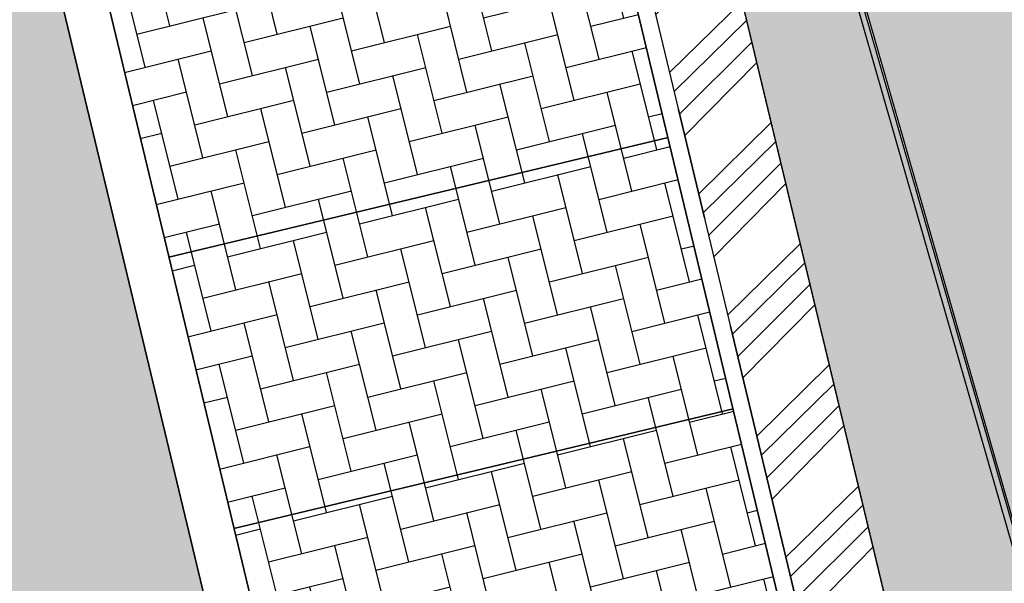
# Model space of a CAD drawing. Header units: millimetres. Extents: x 234268570 to 234468570, y 557551952 to 557751952.
# Tile 33 of 36: x 234415258 to 234424080, y 557701703 to 557706756. Entities that reach past the tile are written whole.
import ezdxf

# ---------------------------------------------------------------- set-up
doc = ezdxf.new("R2010")
doc.units = ezdxf.units.MM
doc.header["$LTSCALE"] = 500
doc.linetypes.add('VH-TROTTOIRBAND_130-150', pattern=[15, 5, -2, 2, -2, 2, -2])
doc.layers.add('BL$1----_ARCERING', color=8, linetype='CONTINUOUS')
doc.layers.add('WEGDEEL', color=8, linetype='CONTINUOUS')
for name, color, linetype, lineweight in [('N-WE-VH-GOOT-G', 170, 'CONTINUOUS', 35), ('N-WE-VH-KANTOPSLUITING_TROTTOIRBAND_130 150-G', 6, 'VH-TROTTOIRBAND_130-150', 35), ('N-WE-VH-KANTOPSLUITING_VOORKANTBAND-G', 7, 'CONTINUOUS', 35), ('N-WE-VW-MARKERING_PARKEERVAK-G', 7, 'CONTINUOUS', 35)]:
    doc.layers.add(name, color=color, linetype=linetype, lineweight=lineweight)

msp = doc.modelspace()

# ---------------------------------------------------------------- hatches: boundary and pattern name
at = {"layer": 'BL$1----_ARCERING', "linetype": 'Continuous'}
h = msp.add_hatch(dxfattribs=at)
h.set_pattern_fill('AR-B88', color=8, scale=3, angle=284)
h.set_pattern_definition([(284, (0, 0), (591.4922747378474, 147.4755875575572), []), (14.00000000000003, (0, 0), (517.7544809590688, 443.221724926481), [609.5999999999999, -609.5999999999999])])
h.paths.add_polyline_path([(234306950.1165402, 557641627), (234307246.1165402, 557640345), (234307401.1165402, 557639646), (234308820.1165402, 557639973), (234308366.1165402, 557641942), (234308361.1165402, 557641966), (234308356.1165402, 557641991), (234308351.1165402, 557642016), (234308347.1165402, 557642040), (234308344.1165402, 557642065), (234308340.1165402, 557642090), (234308337.1165402, 557642115), (234308335.1165402, 557642140), (234308333.1165402, 557642165), (234308331.1165402, 557642190), (234308329.1165402, 557642215), (234308329.1165402, 557642240), (234308328.1165402, 557642265), (234308328.1165402, 557642290), (234308328.1165402, 557642315), (234308329.1165402, 557642340), (234308330.1165402, 557642365), (234308331.1165402, 557642390), (234308333.1165402, 557642415), (234308335.1165402, 557642440), (234308338.1165402, 557642465), (234308341.1165402, 557642489), (234308344.1165402, 557642514), (234308348.1165402, 557642539), (234308352.1165402, 557642564), (234308357.1165402, 557642588), (234308362.1165402, 557642613), (234308367.1165402, 557642637), (234308373.1165402, 557642662), (234308379.1165402, 557642686), (234308385.1165402, 557642710), (234308392.1165402, 557642734), (234308399.1165402, 557642758), (234308407.1165402, 557642782), (234308415.1165402, 557642806), (234308423.1165402, 557642829), (234308432.1165402, 557642853), (234308441.1165402, 557642876), (234308451.1165402, 557642899), (234308461.1165402, 557642922), (234308471.1165402, 557642945), (234308482.1165402, 557642968), (234308492.1165402, 557642990), (234308504.1165402, 557643013), (234308515.1165402, 557643035), (234308527.1165402, 557643057), (234308540.1165402, 557643079), (234308552.1165402, 557643100), (234308565.1165402, 557643122), (234308579.1165402, 557643143), (234308593.1165402, 557643164), (234308607.1165402, 557643184), (234308621.1165402, 557643205), (234308636.1165402, 557643225), (234308651.1165402, 557643245), (234308666.1165402, 557643265), (234308682.1165402, 557643285), (234308697.1165402, 557643304), (234308714.1165402, 557643323), (234308730.1165402, 557643342), (234308747.1165402, 557643360), (234308764.1165402, 557643379), (234308782.1165402, 557643397), (234308799.1165402, 557643414), (234308817.1165402, 557643432), (234308835.1165402, 557643449), (234308854.1165402, 557643466), (234308873.1165402, 557643482), (234308892.1165402, 557643499), (234308911.1165402, 557643515), (234308931.1165402, 557643530), (234308950.1165402, 557643546), (234308970.1165402, 557643561), (234308991.1165402, 557643575), (234309011.1165402, 557643590), (234309032.1165402, 557643604), (234309053.1165402, 557643617), (234309074.1165402, 557643631), (234309095.1165402, 557643644), (234309117.1165402, 557643657), (234309139.1165402, 557643669), (234309161.1165402, 557643681), (234309183.1165402, 557643693), (234309205.1165402, 557643704), (234309228.1165402, 557643715), (234309250.1165402, 557643726), (234309273.1165402, 557643736), (234309296.1165402, 557643746), (234309319.1165402, 557643755), (234309343.1165402, 557643764), (234309366.1165402, 557643773), (234309390.1165402, 557643782), (234309413.1165402, 557643790), (234309437.1165402, 557643797), (234309461.1165402, 557643805), (234309485.1165402, 557643812), (234309509.1165402, 557643818), (234309534.1165402, 557643824), (234309558.1165402, 557643830), (234370932.1165402, 557658606), (234428477.1165402, 557672357), (234428132.1165402, 557673747), (234367008.1165402, 557659153), (234337363.1165402, 557652016), (234334570.1165402, 557651343), (234310076.1165402, 557645446), (234309224.1165402, 557645241), (234309221.1165402, 557645240), (234309218.1165402, 557645240), (234309216.1165402, 557645239), (234309213.1165402, 557645238), (234309210.1165402, 557645238), (234309207.1165402, 557645237), (234309204.1165402, 557645237), (234309201.1165402, 557645236), (234309199.1165402, 557645235), (234309196.1165402, 557645235), (234309193.1165402, 557645234), (234309190.1165402, 557645233), (234309187.1165402, 557645233), (234309184.1165402, 557645232), (234309182.1165402, 557645231), (234309179.1165402, 557645231), (234309176.1165402, 557645230), (234309173.1165402, 557645229), (234309170.1165402, 557645228), (234309168.1165402, 557645228), (234309165.1165402, 557645227), (234309162.1165402, 557645226), (234309159.1165402, 557645226), (234309156.1165402, 557645225), (234309153.1165402, 557645224), (234309151.1165402, 557645224), (234309148.1165402, 557645223), (234309145.1165402, 557645222), (234309142.1165402, 557645221), (234309139.1165402, 557645221), (234309137.1165402, 557645220), (234309134.1165402, 557645219), (234309131.1165402, 557645219), (234309128.1165402, 557645218), (234309125.1165402, 557645217), (234309123.1165402, 557645216), (234309120.1165402, 557645216), (234309117.1165402, 557645215), (234309114.1165402, 557645214), (234309111.1165402, 557645213), (234309109.1165402, 557645213), (234309106.1165402, 557645212), (234309103.1165402, 557645211), (234309100.1165402, 557645210), (234309097.1165402, 557645209), (234309095.1165402, 557645209), (234309092.1165402, 557645208), (234309089.1165402, 557645207), (234309086.1165402, 557645206), (234309083.1165402, 557645206), (234309081.1165402, 557645205), (234309078.1165402, 557645204), (234309075.1165402, 557645203), (234309072.1165402, 557645202), (234309070.1165402, 557645202), (234309067.1165402, 557645201), (234309064.1165402, 557645200), (234309061.1165402, 557645199), (234309058.1165402, 557645198), (234309056.1165402, 557645198), (234309053.1165402, 557645197), (234309050.1165402, 557645196), (234309047.1165402, 557645195), (234309045.1165402, 557645194), (234309042.1165402, 557645193), (234309039.1165402, 557645193), (234309036.1165402, 557645192), (234309033.1165402, 557645191), (234309031.1165402, 557645190), (234309028.1165402, 557645189), (234309025.1165402, 557645188), (234309022.1165402, 557645187), (234309020.1165402, 557645187), (234309017.1165402, 557645186), (234309014.1165402, 557645185), (234309011.1165402, 557645184), (234309009.1165402, 557645183), (234309006.1165402, 557645182), (234309003.1165402, 557645181), (234309000.1165402, 557645180), (234308997.1165402, 557645180), (234308995.1165402, 557645179), (234308992.1165402, 557645178), (234308989.1165402, 557645177), (234308986.1165402, 557645176), (234308984.1165402, 557645175), (234308981.1165402, 557645174), (234308978.1165402, 557645173), (234308975.1165402, 557645172), (234308973.1165402, 557645171), (234308970.1165402, 557645170), (234308967.1165402, 557645170), (234308964.1165402, 557645169), (234308962.1165402, 557645168), (234308959.1165402, 557645167), (234308956.1165402, 557645166), (234308953.1165402, 557645165), (234308951.1165402, 557645164), (234308948.1165402, 557645163), (234308905.1165402, 557645148), (234308863.1165402, 557645133), (234308821.1165402, 557645117), (234308779.1165402, 557645101), (234308738.1165402, 557645084), (234308696.1165402, 557645066), (234308655.1165402, 557645048), (234308615.1165402, 557645029), (234308574.1165402, 557645009), (234308534.1165402, 557644989), (234308494.1165402, 557644969), (234308454.1165402, 557644947), (234308415.1165402, 557644925), (234308376.1165402, 557644903), (234308338.1165402, 557644880), (234308299.1165402, 557644856), (234308261.1165402, 557644832), (234308224.1165402, 557644808), (234308187.1165402, 557644782), (234308150.1165402, 557644756), (234308114.1165402, 557644730), (234308077.1165402, 557644703), (234308042.1165402, 557644676), (234308007.1165402, 557644648), (234307972.1165402, 557644619), (234307938.1165402, 557644590), (234307904.1165402, 557644561), (234307870.1165402, 557644531), (234307837.1165402, 557644500), (234307805.1165402, 557644469), (234307772.1165402, 557644438), (234307741.1165402, 557644406), (234307710.1165402, 557644374), (234307679.1165402, 557644341), (234307649.1165402, 557644308), (234307619.1165402, 557644274), (234307590.1165402, 557644240), (234307561.1165402, 557644205), (234307533.1165402, 557644170), (234307505.1165402, 557644135), (234307478.1165402, 557644099), (234307452.1165402, 557644062), (234307426.1165402, 557644026), (234307400.1165402, 557643989), (234307375.1165402, 557643951), (234307351.1165402, 557643914), (234307327.1165402, 557643876), (234307304.1165402, 557643837), (234307281.1165402, 557643798), (234307259.1165402, 557643759), (234307237.1165402, 557643720), (234307216.1165402, 557643680), (234307196.1165402, 557643640), (234307176.1165402, 557643599), (234307157.1165402, 557643559), (234307139.1165402, 557643518), (234307121.1165402, 557643477), (234307103.1165402, 557643435), (234307087.1165402, 557643393), (234307071.1165402, 557643351), (234307055.1165402, 557643309), (234307040.1165402, 557643267), (234307026.1165402, 557643224), (234307012.1165402, 557643181), (234306999.1165402, 557643138), (234306987.1165402, 557643095), (234306976.1165402, 557643052), (234306965.1165402, 557643008), (234306954.1165402, 557642964), (234306944.1165402, 557642920), (234306935.1165402, 557642876), (234306927.1165402, 557642832), (234306919.1165402, 557642788), (234306912.1165402, 557642744), (234306906.1165402, 557642699), (234306900.1165402, 557642655), (234306895.1165402, 557642610), (234306890.1165402, 557642565), (234306886.1165402, 557642520), (234306883.1165402, 557642476), (234306881.1165402, 557642431), (234306879.1165402, 557642386), (234306878.1165402, 557642341), (234306877.1165402, 557642296), (234306878.1165402, 557642251), (234306878.1165402, 557642206), (234306880.1165402, 557642161), (234306882.1165402, 557642116), (234306885.1165402, 557642071), (234306889.1165402, 557642027), (234306893.1165402, 557641982), (234306898.1165402, 557641937), (234306903.1165402, 557641892), (234306909.1165402, 557641848), (234306916.1165402, 557641804), (234306924.1165402, 557641759), (234306932.1165402, 557641715), (234306941.1165402, 557641671)])
h.paths.add_polyline_path([(234428132.1165402, 557673747), (234428477.1165402, 557672357), (234431180.1165402, 557672958), (234431686.1165402, 557672854), (234432157.1165402, 557672642), (234432571.1165402, 557672333), (234432908.1165402, 557671942), (234437108.1165402, 557657075), (234439318.1165402, 557649251), (234441505.1165402, 557641510), (234444900.1165402, 557629226), (234445176.1165402, 557629405), (234445606.1165402, 557629819), (234445950.1165402, 557630307), (234446195.1165402, 557630852), (234446332.1165402, 557631433), (234446357.1165402, 557632029), (234446268.1165402, 557632620), (234443163.1165402, 557643672), (234440883.1165402, 557651814), (234437360.1165402, 557664338), (234435079.1165402, 557672482), (234434861.1165402, 557673026), (234434541.1165402, 557673517), (234434131.1165402, 557673937), (234433647.1165402, 557674268), (234433108.1165402, 557674498), (234432534.1165402, 557674619), (234431948.1165402, 557674626), (234431372.1165402, 557674518)])
h.paths.add_polyline_path([(234395868.6727446, 557670627.3045737), (234397813.5330208, 557671093.6933666), (234396769.2826927, 557675448.2597986), (234394678.5578955, 557674946.8918461), (234394538.6412576, 557675530.349929), (234392731.9658506, 557675097.0986704), (234392657.33382, 557675069.9348328), (234392572.7253198, 557675010.6913232), (234392515.20704, 557674939.6996341), (234392463.5838894, 557674756.748122), (234392473.233341, 557674675.1300833), (234393410.9898885, 557670764.6470586), (234393424.785165, 557670651.7534856), (234393396.5112794, 557670491.4043123), (234393322.5026043, 557670360.8405868), (234395790.6377385, 557670952.7137301)])
h.paths.add_polyline_path([(234397741.7128305, 557675681.454195), (234398744.4487353, 557671500.0046016), (234405554.950569, 557673133.2025071), (234405423.7862383, 557673194.6915572), (234405276.8432903, 557673317.9913306), (234405192.2421799, 557673438.8142378), (234405158.8434172, 557673510.4381157), (234405131.4737423, 557673597.243634), (234404198.6961564, 557677486.9641861), (234404171.5323185, 557677561.5962174), (234404150.2554933, 557677598.4487597), (234404099.2041771, 557677659.2893491), (234404041.2971201, 557677703.7229967), (234403969.3165701, 557677737.2880784), (234403867.5978405, 557677755.2238349), (234403776.7275693, 557677745.6966957), (234403916.6442072, 557677162.2386127)])
h.paths.add_polyline_path([(234268737.1165402, 557697496), (234274508.8633291, 557698833.3559633), (234274513.1165402, 557698815), (234280800.1165402, 557700338), (234279848.1165402, 557704307), (234279408.1165402, 557704314), (234278909.1165402, 557704295), (234278571.1165402, 557704265), (234278194.1165402, 557704217), (234277879.1165402, 557704163), (234278395.1165402, 557702072), (234268570.1165402, 557699687.220994), (234268570.1165402, 557697452.93622)])
h.paths.add_polyline_path([(234429539.1165402, 557680241), (234426728.1165402, 557679572), (234427203.2396526, 557677492.7190192), (234430424.1165402, 557678257), (234430974.1165402, 557678492), (234431466.1165402, 557678831), (234431881.1165402, 557679261), (234432202.1165402, 557679764), (234432418.1165402, 557680322), (234432521.9883997, 557680911.0865887), (234432501.1165402, 557681508), (234432365.1165402, 557682090), (234421468.6165402, 557719904), (234413816.1165402, 557746880), (234413642.1165402, 557747269), (234413403.6165402, 557747646.5), (234413172.1165402, 557747925), (234412742.1165402, 557748304.5), (234412228.6165402, 557748607), (234411852.1165402, 557748753), (234411056.1165402, 557748890), (234410317.9377235, 557748825.4177219), (234396082.0713584, 557745774.2001586), (234396538.1165402, 557743490), (234410667.1165402, 557746484), (234410893.1165402, 557746494), (234411108.6165402, 557746448), (234411242.1165402, 557746388), (234411460.1165402, 557746217), (234411600.1165402, 557746012), (234430070.1165402, 557681657), (234430087.1165402, 557681262), (234429999.1165402, 557680876), (234429812.1165402, 557680528)])
h.paths.add_polyline_path([(234324675.1068088, 557608570.7459813), (234325988.1165402, 557607469), (234345896.1165402, 557627806), (234345275.1165402, 557628327), (234343860.1165402, 557630007), (234343682.1165402, 557630292), (234317175.1165402, 557623862), (234313081.1156679, 557640937.9935869), (234343721.1552511, 557648259.7623645), (234342890.7491985, 557651734.8344533), (234346364.9342512, 557652565.0285391), (234347191.7418709, 557649116.1680013), (234352063.1165402, 557650284), (234355804.6165402, 557652540), (234360278.1165402, 557654626.0273088), (234365230.1165402, 557656381), (234368613.1165402, 557657232), (234371453.1165402, 557657779), (234375475.1165402, 557658248), (234379522.1165402, 557658366), (234382699.6165402, 557658212), (234384139.1165401, 557658072), (234388998.2453396, 557659250.5032992), (234388168.0456874, 557662724.7116466), (234321522.593664, 557646701.2345097), (234321716.5652764, 557645913.7888036), (234309238.8916487, 557642840.1616895), (234309078.959506, 557642521.4247881), (234309078.959506, 557642139.4671592), (234314146.2925714, 557623227.9227004), (234310854.0324091, 557622433.4985875), (234311026.1084929, 557620596.2743809), (234314595.1919502, 557621552.6074111), (234314805.0941958, 557620769.241566), (234311864.9975916, 557619981.4450551), (234311234.3068494, 557606287.0714685), (234312924.7798964, 557609912.3026167), (234320356.3996725, 557606446.8814027), (234318449.99103, 557602657.2018486), (234322855.8020079, 557607063.0133957), (234322282.3384084, 557607636.4769952), (234342081.3282816, 557627435.4668685), (234342796.7781013, 557626721.1496159)])
h.paths.add_polyline_path([(234321472.4951051, 557609290.6018465), (234332085.4097595, 557619903.5165008), (234319707.0025151, 557616586.7322762)], flags=16)
h.paths.add_polyline_path([(234323750.0781502, 557619072.341565), (234333649.7149445, 557621467.8216858), (234338826.0230149, 557626644.1297562), (234322853.1377419, 557622779.0658209)], flags=16)
h.paths.add_polyline_path([(234318005.1165402, 557623620), (234320970.1165402, 557624337), (234322324.8952376, 557618726.8714257), (234319360.8952376, 557618010.8714257)], flags=16)
h.paths.add_polyline_path([(234391642.2307401, 557663554.9057323), (234392481.3434857, 557660095.1301756), (234422334.6467592, 557667335.7096561), (234421719.5236706, 557669909.8684905), (234399845.4452122, 557664682.8209124), (234399704.6165402, 557665481.5)], flags=16)
h.paths.add_polyline_path([(234431007.1377665, 557647231.0693854), (234439199.7366312, 557649531.0369318), (234444900.1165402, 557629226), (234444675.1165402, 557629080), (234444121.1165402, 557628855), (234441461.1165402, 557628232), (234434854.1165402, 557631401)])
h = msp.add_hatch(dxfattribs=at)
h.set_pattern_fill('AR-CONC', color=104, scale=3)
h.set_pattern_definition([(49.99999999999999, (0, 0), (546.554006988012, -47.81725661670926), [57.15000000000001, -628.6500000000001]), (355, (0, 0), (-105.730264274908, 573.1705357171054), [45.72, -502.92175251]), (100.4514447, (45.546021, -3.9847605), (440.8237412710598, 525.3532557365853), [48.5700264, -534.2707337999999]), (46.18420000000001, (0, 152.4), (813.2371226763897, -126.1269837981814), [85.725, -942.9749999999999]), (96.63555760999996, (67.7697, 141.8895), (712.212402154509, 742.2783737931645), [72.85506942, -801.4068244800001]), (351.1841511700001, (0, 152.4), (712.2124021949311, 742.278373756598), [68.57990121, -754.37919576]), (21, (76.19999999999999, 114.3), (454.8431738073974, -306.7955945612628), [57.15000000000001, -628.6500000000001]), (326.0000000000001, (76.19999999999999, 114.3), (185.4060850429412, 552.5638983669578), [45.72, -502.92]), (71.45144499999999, (114.1035978, 88.7337003), (640.2492578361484, 245.7683066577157), [48.5700264, -534.2698128]), (37.50000000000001, (0, 0), (9.26580975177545, 253.6651166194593), [0, -496.824, 0, -510.54, 0, -504.825]), (7.499999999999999, (0, 0), (200.4589875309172, 300.5417244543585), [0, -291.0839999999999, 0, -485.394, 0, -192.405]), (327.5, (-169.926, 0), (406.7717855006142, -17.18623197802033), [0, -190.5, 0, -594.36, 0, -788.67]), (317.5, (-246.126, 0), (444.3875441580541, 76.27947309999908), [0, -247.65, 0, -394.716, 0, -560.0699999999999])])
h.paths.add_polyline_path([(234343623.0430922, 557720648.8376503), (234344271.0225878, 557716266.6902119), (234345844.6631214, 557715315.5266587), (234351155.952255, 557716678.1057487), (234353502.1165402, 557717280), (234374753.1165402, 557722482), (234375736.1165402, 557723680), (234375945.1165402, 557725875), (234375133.1165402, 557729545), (234374591.1165402, 557730282), (234373640.1165402, 557734023), (234372889.1165402, 557735484), (234371675.1165402, 557736568), (234370141.1165402, 557736985), (234360823.1165402, 557735063), (234352189.1165402, 557732796), (234350651.1165402, 557732024), (234349293.1165402, 557730764), (234348243.1165402, 557728874)], flags=16)
h.paths.add_polyline_path([(234326981.7211699, 557701551.4147418), (234325532.9491147, 557707683.8462472), (234325298.9963053, 557709503.9634444), (234325408.3363287, 557710753.7256302), (234325733.0341573, 557711965.514424), (234326263.2240126, 557713102.5102377), (234326982.7963428, 557714130.1660268), (234327869.8873084, 557715017.2569926), (234328897.543098, 557715736.8293232), (234330034.5389117, 557716267.0191784), (234331544.1152447, 557716671.5089377), (234334561.5996918, 557717376.6364586), (234336005.3834885, 557717902.1307853), (234336487.3272556, 557718126.8648547), (234337817.9255989, 557718895.0861664), (234338253.5228997, 557719200.09468), (234339430.5062289, 557720187.7009575), (234339806.5216576, 557720563.7163862), (234340794.1279332, 557721740.6997131), (234342092.0918311, 557723988.8391306), (234342617.5861541, 557725432.6229174), (234342755.2173538, 557725946.2695472), (234343022.0178138, 557727459.3701456), (234343068.3642851, 557727989.1127369), (234343093.2784747, 557728757.3340434), (234342955.297588, 557730560.9059606), (234342847.4277805, 557731563.7751894), (234342912.4555253, 557732307.0457134), (234343211.1762573, 557733127.7741791), (234343639.1271985, 557733738.9514629), (234344308.1911733, 557734300.3627974), (234345173.9627873, 557734671.0036821), (234396117.6344163, 557745596.0749514), (234396538.1165402, 557743490), (234410667.1165402, 557746484), (234410921.1165402, 557746491.5), (234411217.1165402, 557746401), (234411467.1165402, 557746209), (234411568.1165402, 557746072), (234412620.1165402, 557742415), (234376688.1165402, 557733727), (234380288.6997171, 557719028.9154662), (234380356.4073702, 557718678.5851066), (234380640.0147807, 557717524.028073), (234326567.7874909, 557704555.5696594), (234327499.9488396, 557700498.6415536), (234327509.0758427, 557700464.5791143), (234327298.6524124, 557700765.0949168), (234327059.5833796, 557701277.7801123)])
h.paths.add_polyline_path([(234414335.1165402, 557736353), (234388831.1165402, 557730172), (234388270.1165402, 557729972), (234387546.1165402, 557729587), (234387009.1165402, 557729187), (234386507.6165402, 557728688), (234386144.1165402, 557728215), (234385776.1165402, 557727567.5), (234385510.6165402, 557726872), (234385340.1165402, 557726033), (234385312.1165402, 557725326), (234385386.1165402, 557724622), (234385481.7953281, 557724258.9893478), (234386801.7198914, 557719014.3019394), (234412226.6237051, 557725098.6803458), (234413392.7572803, 557720236.568402), (234418258.9223955, 557721402.9528952), (234428201.4515862, 557679922.6443067), (234429539.1165402, 557680241), (234429812.1165402, 557680528), (234429999.1165402, 557680876), (234430087.1165402, 557681262), (234430070.1165402, 557681657)])
h.paths.add_polyline_path([(234387415.1165402, 557727611), (234386916.1165402, 557726364), (234387203.1165402, 557725457), (234387938.1165402, 557724977), (234388764.1165402, 557724791), (234399252.1165402, 557727056), (234409932.1165402, 557729573), (234410700.1165402, 557730323), (234410843.1165402, 557731330), (234410577.1165402, 557732435), (234409593.1165402, 557733009), (234400778.1165402, 557730768), (234388703.1165402, 557728151)], flags=16)
h.paths.add_polyline_path([(234426361.0700521, 557684188.2836871), (234427240.4094128, 557680493.4810823), (234425799.8219632, 557680149.8744065), (234426310.7625204, 557678007.731643), (234421966.3022791, 557676965.9048389), (234422104.9046233, 557677016.3519666), (234422173.3450587, 557677055.8660704), (234422286.3347243, 557677150.6756572), (234422368.8543559, 557677258.2173347), (234422431.1895075, 557677391.8954986), (234422451.6435125, 557677468.2308847), (234422464.7259214, 557677597.9844286), (234422454.8509609, 557677710.8557444), (234421514.0279251, 557681639.2813383), (234421490.5935425, 557681837.4965754), (234421535.5092697, 557682092.2263227), (234421583.2743966, 557682223.4599302), (234421718.8882234, 557682417.1365465), (234421877.7176006, 557682550.4102184), (234422092.0009287, 557682650.3321753), (234422150.6019077, 557682666.0342603), (234425862.6464097, 557683556.2040973), (234426001.248754, 557683606.651225), (234426069.689189, 557683646.1653285), (234426163.4568637, 557683724.8457497), (234426265.1984866, 557683848.5165933), (234426327.5336382, 557683982.1947575), (234426347.987643, 557684058.5301423), (234426353.9551384, 557684092.3734905)])
h.paths.add_polyline_path([(234323750.0781502, 557619072.341565), (234333649.7149445, 557621467.8216858), (234338826.0230149, 557626644.1297562), (234322853.1377419, 557622779.0658209)], flags=17)
h.paths.add_polyline_path([(234321472.4951051, 557609290.6018465), (234332085.4097595, 557619903.5165008), (234319707.0025151, 557616586.7322762)], flags=17)
h.paths.add_polyline_path([(234422311.8042215, 557670883.7319542), (234431180.1165402, 557672958), (234431686.1165402, 557672854), (234432157.1165402, 557672642), (234432571.1165402, 557672333), (234432912.6399318, 557671925.9882706), (234439199.7366312, 557649531.0369318), (234424357.1165402, 557645615), (234423410.381815, 557649517.478059), (234427257.3508692, 557650450.5458872), (234423116.1563169, 557667525.2521914), (234422334.0155351, 557667338.3511941), (234422288.0123904, 557667530.8645358), (234423068.4437445, 557667717.3570468)])
h.paths.add_polyline_path([(234427965.1165402, 557658170), (234427333.1165402, 557660827), (234429334.1165402, 557661281), (234429952.1165402, 557658619)], flags=16)
h.paths.add_polyline_path([(234308782.1165402, 557593987), (234308842.1165402, 557593526), (234309119.1165402, 557592845), (234309481.1165402, 557592334), (234310009.1165402, 557591863), (234310193.1165402, 557591745), (234313148.1165402, 557590316), (234314292.1165402, 557589911), (234314924.1165402, 557589878), (234316045.1165402, 557590029), (234388024.1165402, 557608339), (234409821.6165402, 557613997.5), (234417024.1165402, 557615849), (234419679.1165402, 557616728), (234422513.1165402, 557617974), (234426234.8563885, 557620122.7475033), (234428901.1165402, 557622209), (234431641.1165402, 557624111), (234434590.1165402, 557625719), (234438119.1165402, 557627236), (234441461.1165402, 557628232), (234434878.2640572, 557631301.6345254), (234411375.7178451, 557625656.6982669), (234407553.1165402, 557641572), (234409692.311048, 557642084.0093005), (234408753.1165402, 557646008), (234405296.7490455, 557645247.1803312), (234407270.1165402, 557637117), (234407565.1165402, 557637160), (234408000.1165402, 557637066), (234408138.1165402, 557637009), (234408554.1165402, 557636587), (234408696.1165402, 557636012), (234408524.1165402, 557635445), (234408090.3805275, 557635046.1574423), (234407805.1165402, 557634945), (234408009.1165402, 557634120), (234399319.1165402, 557632015), (234406315.1165402, 557622068), (234405965.7501667, 557621816.1839776), (234405738.1165402, 557622132), (234400880.1165402, 557619037), (234394606.1165402, 557615684), (234386448.1165402, 557612280), (234380528.1165402, 557610445), (234373125.1165402, 557608852), (234361855.6165402, 557607800.5), (234351936.1165402, 557608221), (234349210.9784814, 557608525.1270081), (234348556.1165402, 557603953), (234341664.1165402, 557604438.5), (234335410.1165402, 557605315), (234329550.1165402, 557606531), (234325988.1165402, 557607469), (234324675.1068088, 557608570.7459813), (234318522.1165402, 557602408), (234310138.326861, 557606647.1962777), (234309225.1165402, 557595937), (234308981.6165402, 557594708)])
h.paths.add_polyline_path([(234326890.6112169, 557598357.0018084), (234326710.6112169, 557598188.0018084), (234326408.6112169, 557597934.0018084), (234326153.6112169, 557597719.0018084), (234325184.6112169, 557597901.0018084), (234325938.6112169, 557598536.0018084)], flags=16)
h.paths.add_polyline_path([(234313357.9197357, 557623037.6879195), (234310854.0324091, 557622433.4985875), (234310334.1165402, 557626520), (234309527.1165402, 557630950.5), (234307553.0019855, 557639681.0010858), (234308820.2585121, 557639972.382107)])
h = msp.add_hatch(dxfattribs=at)
h.set_pattern_fill('AR-HBONE', color=8, scale=3)
h.set_pattern_definition([(45, (0, 0), (0, 431.0522938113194), [914.4000000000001, -304.8]), (135, (215.526, 215.526), (4.263256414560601e-14, 431.0522938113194), [914.4000000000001, -304.8])])
h.paths.add_polyline_path([(234330449.1961583, 557660178.7694077), (234421372.5927849, 557682147.1855081), (234421423.4305852, 557682236.0089463), (234421488.0882585, 557682360.2151811), (234421512.7126459, 557682398.4005075), (234412706.9417605, 557719118.8240118), (234388537.3479052, 557713322.8149909), (234388420.750707, 557713309.0300599), (234388333.9266182, 557713316.6261834), (234388249.7406364, 557713339.1837492), (234388170.7507052, 557713376.017359), (234388099.3569041, 557713426.0078368), (234388037.7284837, 557713487.6362572), (234387987.7380065, 557713559.0300575), (234387950.9043957, 557713638.0199908), (234387934.5104113, 557713692.5381082), (234385384.9736754, 557724233.9779991), (234385467.6498598, 557724254.2887368), (234385400.1165402, 557724549), (234385343.1165402, 557724917), (234385327.1165402, 557725065), (234385322.1165402, 557725140), (234385317.1165402, 557725214), (234385313.1165402, 557725289), (234385311.1165402, 557725363), (234385309.1165402, 557725512), (234385312.1165402, 557725661), (234385316.1165402, 557725736), (234385326.1165402, 557725884), (234385340.1165402, 557726033), (234385359.1165402, 557726181), (234385396.1165402, 557726401), (234385443.1165402, 557726620), (234385480.1165402, 557726764), (234385521.1165402, 557726908), (234385591.1165402, 557727120), (234385643.1165402, 557727260), (234385700.1165402, 557727398), (234385760.1165402, 557727534), (234385859.1165402, 557727735), (234385966.1165402, 557727931), (234386123.1165402, 557728184), (234386341.1165402, 557728486), (234386532.1165402, 557728716), (234386843.1165402, 557729037), (234387124.1165402, 557729282), (234387484.1165402, 557729547), (234387867.1165402, 557729777), (234388134.1165402, 557729911), (234388338.1165402, 557730000), (234388547.1165402, 557730080), (234388831.1165402, 557730172), (234414335.1165402, 557736353), (234412620.1165402, 557742415), (234376688.1165402, 557733727), (234379375.3048831, 557722757.752444), (234379501.2530803, 557722788.6905795), (234382031.8786102, 557712486.5919466), (234382079.8553202, 557712291.280237), (234382094.2922538, 557712171.9980878), (234382086.6962762, 557712085.1756672), (234382064.1391436, 557712000.9913023), (234382027.3062426, 557711922.0028912), (234381977.3167233, 557711850.6104589), (234381915.6894898, 557711788.9832253), (234381844.2970587, 557711738.993707), (234381765.3086452, 557711702.1608047), (234381710.8772102, 557711685.7876594), (234330865.7874336, 557699492.8397441), (234330857.0119652, 557699529.5516229), (234329822.8560991, 557699282.3509241), (234329555.0432018, 557699305.7815166), (234329409.8584164, 557699318.4835393), (234329026.6792221, 557699386.0483698), (234328885.9058051, 557699423.7684932), (234328520.2804751, 557699556.8452302), (234328388.1957483, 557699618.4373499), (234328051.2336275, 557699812.982521), (234327939.2824302, 557699891.1210417), (234327627.1286685, 557700153.049148), (234327537.1086318, 557700243.0691847), (234327275.1805256, 557700555.2229463), (234327202.1599098, 557700659.5071932), (234326998.4160129, 557701012.4019743), (234326944.6135128, 557701127.7818083), (234326807.3621085, 557701503.4346877), (234325229.1165402, 557708216), (234325162.6165402, 557708635), (234325138.1165402, 557708852), (234325107.1165402, 557709333), (234325110.1165402, 557709860), (234325173.1165402, 557710565), (234325200.1165402, 557710743), (234325229.1165402, 557710906), (234325261.1165402, 557711068), (234325308.1165402, 557711273), (234325360.1165402, 557711476), (234325409.1165402, 557711649), (234325454.1165402, 557711793), (234325501.1165402, 557711935), (234325551.1165402, 557712076), (234325593.1165402, 557712189), (234325660.1165402, 557712356), (234325719.1165402, 557712494), (234325781.1165402, 557712631), (234325845.1165402, 557712766), (234325913.1165402, 557712902), (234325970.1165402, 557713011), (234326029.1165402, 557713119), (234326090.1165402, 557713226), (234326121.1165402, 557713279), (234326185.1165402, 557713385), (234326250.1165402, 557713489), (234326317.1165402, 557713593), (234326386.1165402, 557713695), (234326456.1165402, 557713796), (234326565.1165402, 557713945), (234326640.1165402, 557714043), (234326794.1165402, 557714235), (234326914.1165402, 557714375), (234327037.1165402, 557714513), (234327185.6165402, 557714669), (234327270.7175254, 557714758.3990148), (234327339.1165402, 557714821), (234327473.1165402, 557714948), (234327752.1165402, 557715191), (234327944.1165402, 557715345), (234328116.1165402, 557715474), (234328344.1165402, 557715633), (234328550.1165402, 557715766), (234328815.1165402, 557715923), (234329141.1165402, 557716097), (234329307.1165402, 557716178), (234329476.1165402, 557716254), (234329760.1165402, 557716372), (234329933.1165402, 557716437), (234330108.1165402, 557716497), (234330284.1165402, 557716553), (234330461.1165402, 557716605), (234330686.1165402, 557716664), (234330817.1165402, 557716694), (234330892.1165405, 557716710.0000001), (234330958.1165402, 557716724), (234311169.1165401, 557711972), (234311339.1165402, 557711984), (234311541.1686037, 557711993.6215268), (234311805.6165402, 557711997), (234312188.1165402, 557711987), (234312443.1165402, 557711970), (234312865.1165402, 557711923), (234313284.1165402, 557711852), (234313698.1165402, 557711758), (234313944.1165402, 557711691), (234314107.1165402, 557711642), (234314349.1165402, 557711562), (234314588.1165402, 557711473), (234314824.1165402, 557711377), (234315058.1165399, 557711273), (234315286.1165402, 557711161), (234315511.1165402, 557711042), (234315733.1165402, 557710915), (234315878.1165402, 557710826), (234316021.1165402, 557710735), (234316092.1165402, 557710688), (234316266.6165402, 557710566.5), (234316552.9358234, 557710366.0170795), (234316903.0735824, 557710092.5), (234317006.0688532, 557710006.0767062), (234317456.6139552, 557709592), (234317817.8875488, 557709211), (234318125.9036309, 557708843.9207276), (234318444.0901867, 557708413.7210025), (234319295.9212371, 557705986.2388653), (234319703.5459663, 557704004.1120595), (234319817.6243711, 557703911.9689571), (234319908.7323794, 557703799.5225157), (234319937.3090724, 557703750.0262315), (234319962.0713995, 557703696.9232497), (234319981.6190093, 557703643.2166333), (234320007.1420867, 557703526.990178)])
h.paths.add_polyline_path([(234337994.1573696, 557668177.7365767), (234413045.3888607, 557686292.7373011), (234413514.4746549, 557686418.4284608), (234413735.2803691, 557686545.9106994), (234413924.1753418, 557686734.805672), (234414051.6575799, 557686955.6113855), (234414120.7979389, 557687213.646718), (234414120.7979389, 557687468.6111937), (234412235.8320513, 557695353.7644571), (234412158.2210856, 557695566.9988331), (234411988.9539181, 557695808.7374009), (234411815.1236618, 557695954.5983047), (234411547.6647111, 557696079.3164617), (234411263.4019133, 557696120.5700605), (234411089.7537356, 557696105.3778136), (234411030.2075167, 557696093.0001986), (234335630.6119338, 557677958.7766767), (234335582.9006732, 557677945.9924829), (234335148.7864366, 557677787.9878225), (234334607.3296416, 557677475.3775961), (234334253.4364741, 557677178.4259697), (234333851.5525138, 557676699.4793162), (234333620.5651538, 557676299.3974727), (234333406.7271646, 557675711.8824261), (234333326.5060965, 557675256.9261409), (234333326.5060965, 557674631.7056867), (234333405.8408504, 557674181.7759391), (234334319.8923595, 557670394.6915957), (234334357.1172225, 557670255.7665154), (234334488.1562866, 557669895.7396457), (234334823.0011114, 557669315.7713966), (234335069.2739948, 557669022.2748032), (234335170.9742147, 557668920.5745833), (234335464.4708062, 557668674.3017017), (234336044.4390575, 557668339.4568757), (234336404.4659238, 557668208.4178128), (234337063.9814877, 557668092.1274247), (234337447.1140736, 557668092.1274247)], flags=16)
h.paths.add_polyline_path([(234334136.3452053, 557683757.2415477), (234409187.5766965, 557701872.2422721), (234409656.6624906, 557701997.9334319), (234409877.4682048, 557702125.4156704), (234410066.3631775, 557702314.3106431), (234410193.8454156, 557702535.1163565), (234410262.9857746, 557702793.151689), (234410262.9857746, 557703048.1161647), (234408378.0198871, 557710933.2694281), (234408300.4089213, 557711146.5038041), (234408131.1417539, 557711388.2423719), (234407957.3114976, 557711534.1032758), (234407689.8525468, 557711658.8214327), (234407405.589749, 557711700.0750315), (234407231.9415713, 557711684.8827846), (234407172.3953525, 557711672.5051696), (234331772.7997696, 557693538.2816477), (234331725.0885089, 557693525.4974539), (234331290.9742724, 557693367.4927936), (234330749.5174774, 557693054.8825672), (234330395.6243098, 557692757.9309407), (234329993.7403496, 557692278.9842873), (234329762.7529895, 557691878.9024438), (234329548.9150003, 557691291.3873972), (234329468.6939322, 557690836.4311119), (234329468.6939322, 557690211.2106577), (234329548.0286861, 557689761.2809101), (234330462.0801952, 557685974.1965667), (234330499.3050583, 557685835.2714864), (234330630.3441224, 557685475.2446167), (234330965.1889471, 557684895.2763677), (234331211.4618305, 557684601.7797742), (234331313.1620504, 557684500.0795543), (234331606.6586419, 557684253.8066727), (234332186.6268932, 557683918.9618467), (234332546.6537595, 557683787.9227839), (234333206.1693234, 557683671.6323957), (234333589.3019093, 557683671.6323957)], flags=16)
h = msp.add_hatch(dxfattribs=at)
h.set_pattern_fill('ANSI34', color=104, scale=50)
h.set_pattern_definition([(45, (0, 0), (-673.5192090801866, 673.5192090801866), []), (45, (224.5065, 0), (-673.5192090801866, 673.5192090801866), []), (45, (449.013, 0), (-673.5192090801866, 673.5192090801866), []), (45, (673.52, 0), (-673.5192090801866, 673.5192090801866), [])])
h.paths.add_polyline_path([(234292279.1165402, 557669797), (234292317.1165402, 557669841), (234292353.1165402, 557669885), (234292371.1165402, 557669908), (234292405.1165402, 557669954), (234292445.1165402, 557670011.5), (234292454.1165402, 557670025), (234292499.1165402, 557670097), (234292514.1165402, 557670122), (234292542.1165402, 557670172), (234292555.1165402, 557670198), (234292569.1165402, 557670223), (234292581.1165402, 557670249), (234292594.1165402, 557670275), (234292606.1165402, 557670301), (234292636.1435672, 557670371.972973), (234292639.1165402, 557670380), (234292660.1165402, 557670433), (234292670.1165402, 557670460), (234292679.1165402, 557670487), (234292688.1165402, 557670515), (234292710.5165402, 557670590.6), (234292712.1165402, 557670597), (234292720.1165402, 557670625), (234292727.1165402, 557670653), (234292733.1165402, 557670680), (234292739.1165402, 557670708), (234292745.1165402, 557670737), (234292760.1165402, 557670821), (234292768.1165402, 557670879), (234292774.1165402, 557670935), (234292776.1165402, 557670964), (234292780.1165402, 557671021), (234292781.1165402, 557671049), (234292783.1165402, 557671107), (234292783.1165402, 557671135), (234292781.1165402, 557671193), (234292780.1165402, 557671221), (234292776.1165402, 557671279), (234292774.1165402, 557671307), (234292771.1165402, 557671336), (234292768.1165402, 557671364), (234292764.1165402, 557671393), (234292760.1165402, 557671421), (234292628.1165402, 557671991), (234288437.1165402, 557670972), (234282172.5796991, 557696718.8765624), (234280118.1165402, 557696219), (234286391.1165402, 557670489), (234282205.1165402, 557669448), (234282311.1165402, 557669028), (234282319.1165402, 557668997), (234282328.1165402, 557668966), (234282346.1165402, 557668904), (234282369.7832068, 557668833), (234282377.1165402, 557668813), (234282389.1165402, 557668783), (234282413.1165402, 557668723), (234282445.3924022, 557668651), (234282453.1165402, 557668635), (234282467.1165402, 557668607), (234282482.1165402, 557668578), (234282497.1165402, 557668550), (234282513.1165402, 557668521), (234282555.1906142, 557668450), (234282562.1165402, 557668439), (234282580.1165402, 557668411), (234282629.2703863, 557668340), (234282673.1165402, 557668280), (234282713.1165402, 557668230), (234282734.1165402, 557668206), (234282755.1165402, 557668181), (234282800.0332068, 557668132), (234282843.6165402, 557668086.5217391), (234282889.1165402, 557668043), (234282937.1165402, 557667999), (234282961.1165402, 557667978), (234282986.1165402, 557667958), (234283036.1165402, 557667918), (234283062.1165402, 557667898), (234283088.1165402, 557667879), (234283146.0256311, 557667838.9090909), (234283168.1165402, 557667825), (234283195.1165402, 557667807), (234283222.1165402, 557667790), (234283250.1165402, 557667774), (234283306.1165402, 557667742), (234283334.1165402, 557667727), (234283363.1165402, 557667712), (234283421.1165402, 557667684), (234283450.1165402, 557667671), (234283480.1165402, 557667658), (234283509.1165402, 557667646), (234283539.1165402, 557667634), (234283569.1165402, 557667623), (234283635.6165402, 557667599.4032258), (234283661.1165402, 557667592), (234283691.1165402, 557667582), (234283722.1165402, 557667573), (234283753.1165402, 557667565), (234283826.4498735, 557667546.6666666), (234283847.1165402, 557667542), (234283879.1165402, 557667536), (234283910.1165402, 557667530), (234283942.1165402, 557667524), (234283974.1165402, 557667520), (234284006.1165402, 557667515), (234284038.1165402, 557667511), (234284070.1165402, 557667508), (234284134.1165402, 557667502), (234284166.1165402, 557667501), (234284198.1165402, 557667499), (234284230.1165402, 557667498), (234284295.1165402, 557667498), (234284359.1165402, 557667500), (234284423.1165402, 557667504), (234284487.1165402, 557667510), (234284551.1165402, 557667518), (234284615.1165402, 557667528), (234284684.1165402, 557667541.3548387), (234284748.1165402, 557667555.8064516), (234284772.1165402, 557667562), (234291374.1165402, 557669216), (234291401.1165402, 557669225), (234291429.1165402, 557669234), (234291456.1165402, 557669243), (234291483.1165402, 557669253), (234291552.9915402, 557669279.875), (234291563.1165402, 557669284), (234291589.1165402, 557669296), (234291641.1165402, 557669319), (234291693.1165402, 557669345), (234291743.1165402, 557669371), (234291768.1165402, 557669385), (234291793.1165402, 557669400), (234291818.1165402, 557669414), (234291842.1165402, 557669429), (234291897.5852902, 557669464.5), (234291914.1165402, 557669476), (234291970.5871284, 557669516), (234291984.1165402, 557669526), (234292007.1165402, 557669544), (234292030.1165402, 557669561), (234292052.1165402, 557669579), (234292074.1165402, 557669598), (234292096.1165402, 557669616), (234292158.1165402, 557669672.0952381), (234292160.1165402, 557669674), (234292180.1165402, 557669694), (234292201.1165402, 557669714), (234292221.1165402, 557669734), (234292241.1165402, 557669755)])
h.paths.add_polyline_path([(234333230.0945307, 557706155.4284766), (234333470.1008887, 557705170.211812), (234333500.0663806, 557705224.7872422), (234333545.3950978, 557705289.5233593), (234333567.4847735, 557705315.8488097), (234333623.3661542, 557705371.7301903), (234333649.6916053, 557705393.8198665), (234333714.427721, 557705439.1485827), (234333744.1890623, 557705456.3313011), (234333815.8129387, 557705489.7300632), (234334048.6636697, 557705552.1222285), (234379120.6198781, 557716360.6391752), (234379272.1962357, 557716378.5595855), (234379385.0675513, 557716368.6846249), (234379494.5093282, 557716339.3597893), (234379611.9633296, 557716282.68802), (234379676.699446, 557716237.3593032), (234379780.9959537, 557716133.0627955), (234379876.9061506, 557715966.9414614), (234379939.2983156, 557715734.0907317), (234380837.0534115, 557711990.4153906), (234380864.2172495, 557711915.7833593), (234380885.4940749, 557711878.9308167), (234380936.5453899, 557711818.0902286), (234380994.4524478, 557711773.6565801), (234381066.4329976, 557711740.0914985), (234381177.4039598, 557711722.0334295), (234381238.1808217, 557711727.3507159), (234381467.4615568, 557711781.667898), (234381675.9171237, 557711831.6567539), (234381750.5321438, 557711858.8144002), (234381787.4004375, 557711880.1003195), (234381848.2271582, 557711931.1399984), (234381893.1681735, 557711989.8734324), (234381925.9262791, 557712060.1234165), (234381944.191994, 557712163.7134331), (234381934.1857921, 557712255.4977193), (234381885.9488172, 557712450.4924493), (234380640.0147797, 557717524.0280727)])
h.paths.add_polyline_path([(234397892.5810506, 557671192.886631), (234397909.4872735, 557671122.3869925), (234397958.1087804, 557671134.0467123), (234398098.0254183, 557670550.5886295), (234427203.2396526, 557677492.7190192), (234426728.1165402, 557679572), (234427445.5638495, 557679742.7478656), (234428201.4515862, 557679922.6443067), (234418591.4177323, 557720015.7797815), (234418439.9089535, 557720647.875577), (234418258.7976913, 557721403.4731622), (234413392.7572803, 557720236.568402), (234412559.4382271, 557723711.0335988), (234412407.8408625, 557724343.1081507), (234412226.6237051, 557725098.6803458), (234386801.7200139, 557719014.3014331), (234388080.3481974, 557713727.6290067), (234388107.6636679, 557713652.5803685), (234388166.6540124, 557713568.3334255), (234388281.4760434, 557713487.9341738), (234388420.7507071, 557713459.0300599), (234388577.0709852, 557713486.5935426), (234390324.3653522, 557713905.6048828), (234390399.0123573, 557713932.7741708), (234390524.0465009, 557714037.6902745), (234390583.10753, 557714164.34706), (234390597.4976174, 557714245.9573013), (234389632.407283, 557718368.8736196), (234389642.2822154, 557718481.7446133), (234389671.6069678, 557718591.1860793), (234389728.2818031, 557718708.6450093), (234389773.6033204, 557718773.3708439), (234389898.6293219, 557718898.3968455), (234390130.8433161, 557719000.9547198), (234411019.7755495, 557724010.2420247), (234411171.3519073, 557724028.1624348), (234411393.6650005, 557723988.9626384), (234411511.1190009, 557723932.2908695), (234411658.0619496, 557723808.9910954), (234411763.1136662, 557723658.9616957), (234411803.431497, 557723529.7387928), (234412736.209083, 557719640.0182403), (234412835.7010623, 557719467.6930774), (234413076.5596313, 557719380.0277276), (234413196.7987316, 557719390.5472858), (234417199.4745801, 557720331.983727), (234417421.7876735, 557720292.7839304), (234417543.320674, 557720236.1121615), (234417672.8426691, 557720127.4303032), (234417779.9588624, 557719974.4525253), (234417831.5541698, 557719833.5600847), (234426343.1496418, 557684339.8600448), (234426361.0700521, 557684188.2836871), (234427240.4094128, 557680493.4810823), (234425800.2403783, 557680148.1201812), (234426310.7625204, 557678007.731643)])
h.paths.add_polyline_path([(234343623.0430922, 557720648.8376503), (234344271.0225878, 557716266.6902119), (234345844.6631214, 557715315.5266587), (234351155.952255, 557716678.1057487), (234353502.1165402, 557717280), (234374753.1165402, 557722482), (234375736.1165402, 557723680), (234375945.1165402, 557725875), (234375133.1165402, 557729545), (234374591.1165402, 557730282), (234373640.1165402, 557734023), (234372889.1165402, 557735484), (234371675.1165402, 557736568), (234370141.1165402, 557736985), (234360823.1165402, 557735063), (234352189.1165402, 557732796), (234350651.1165402, 557732024), (234349293.1165402, 557730764), (234348243.1165402, 557728874)])
h.paths.add_polyline_path([(234373874.1165402, 557727672), (234375045.1165402, 557727897), (234374838.1165402, 557728995), (234373820.1165402, 557728815), (234372563.1165402, 557729390), (234371506.1165402, 557733569), (234370403.1165402, 557734383), (234369016.1165402, 557734396), (234352633.1165402, 557730205), (234350706.1165402, 557728068), (234346380.1468782, 557720435.0232259), (234347014.636446, 557718176.4572258), (234372514.1165402, 557724232), (234373586.1165402, 557727375)], flags=16)
h.paths.add_polyline_path([(234387415.1165402, 557727611), (234386916.1165402, 557726364), (234387203.1165402, 557725457), (234387938.1165402, 557724977), (234388764.1165402, 557724791), (234399252.1165402, 557727056), (234409932.1165402, 557729573), (234410700.1165402, 557730323), (234410843.1165402, 557731330), (234410577.1165402, 557732435), (234409593.1165402, 557733009), (234400778.1165402, 557730768), (234388703.1165402, 557728151)])
h.paths.add_polyline_path([(234408903.1165402, 557730870), (234409424.1165402, 557731054), (234409170.1165402, 557731616), (234408553.1165402, 557731442), (234406853.1165402, 557730918), (234396751.1165402, 557728604), (234387785.1165402, 557726703), (234387785.1165402, 557726226), (234388272.1165402, 557725855), (234388702.1165402, 557725712), (234395635.1165402, 557727162), (234409202.1165402, 557730322)], flags=16)
h = msp.add_hatch(dxfattribs=at)
h.set_pattern_fill('AR-HBONE', color=8, scale=3, angle=329)
h.set_pattern_definition([(14.00000000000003, (0, 0), (222.0083435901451, 369.4839311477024), [914.4000000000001, -304.8]), (104, (295.7459357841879, 73.73774351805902), (222.0083435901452, 369.4839311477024), [914.4000000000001, -304.8])])
h.paths.add_polyline_path([(234421849.6451675, 557682708.6852423), (234421988.799835, 557682773.5741295), (234422107.399146, 557682809.9267135), (234425827.6672502, 557683702.0686179), (234426008.5851695, 557683786.4320292), (234426137.3226939, 557683926.9243841), (234426185.2728105, 557684029.7537409), (234426211.070052, 557684188.283687), (234426197.2851211, 557684304.8808852), (234417685.6896491, 557719798.5809252), (234417601.3262379, 557719979.4988444), (234417562.2505822, 557720026.0673975), (234417460.833883, 557720108.236369), (234417358.0045265, 557720156.1864854), (234417212.6920549, 557720181.8089948), (234417082.8773819, 557720168.198796), (234413193.1568296, 557719235.4212102), (234413093.5580739, 557719221.9253098)])

# ---------------------------------------------------------------- linework, layer by layer
for points in [[(234432365.1165402, 557682090), (234421468.6165402, 557719904), (234413816.1165402, 557746880), (234413642.1165402, 557747269), (234413403.6165402, 557747646.5), (234413172.1165402, 557747925), (234412742.1165402, 557748304.5), (234412228.6165402, 557748607), (234411852.1165402, 557748753), (234411056.1165402, 557748890), (234410317.9377235, 557748825.4177219), (234396082.0713584, 557745774.2001586), (234396538.1165402, 557743490), (234410667.1165402, 557746484), (234410893.1165402, 557746494), (234411108.6165402, 557746448), (234411242.1165402, 557746388), (234411460.1165402, 557746217), (234411600.1165402, 557746012), (234430070.1165402, 557681657)], [(234428201.4515862, 557679922.6443067), (234418591.4177323, 557720015.7797815), (234418439.9089535, 557720647.875577), (234418258.7976913, 557721403.4731622), (234413392.7572803, 557720236.568402), (234412559.4382271, 557723711.0335988), (234412407.8408625, 557724343.1081507)], [(234390130.8433161, 557719000.9547198), (234411019.7755495, 557724010.2420247), (234411171.3519073, 557724028.1624348), (234411393.6650005, 557723988.9626384), (234411511.1190009, 557723932.2908695), (234411658.0619496, 557723808.9910954), (234411763.1136662, 557723658.9616957), (234411803.431497, 557723529.7387928), (234412736.209083, 557719640.0182403), (234412835.7010623, 557719467.6930774), (234413076.5596313, 557719380.0277276), (234413196.7987316, 557719390.5472858), (234417199.4745801, 557720331.983727), (234417421.7876735, 557720292.7839304), (234417543.320674, 557720236.1121615), (234417672.8426691, 557720127.4303032), (234417779.9588624, 557719974.4525253), (234417831.5541698, 557719833.5600847), (234426343.1496418, 557684339.8600448)]]:
    msp.add_lwpolyline(points, dxfattribs=at)
for points in [[(234414335.1165402, 557736353), (234388831.1165402, 557730172), (234388270.1165402, 557729972), (234387546.1165402, 557729587), (234387009.1165402, 557729187), (234386507.6165402, 557728688), (234386144.1165402, 557728215), (234385776.1165402, 557727567.5), (234385510.6165402, 557726872), (234385340.1165402, 557726033), (234385312.1165402, 557725326), (234385386.1165402, 557724622), (234385481.7953281, 557724258.9893478), (234386801.7198914, 557719014.3019394), (234412226.6237051, 557725098.6803458), (234413392.7572803, 557720236.568402), (234418258.9223955, 557721402.9528952), (234428201.4515862, 557679922.6443067), (234429539.1165402, 557680241), (234429812.1165402, 557680528), (234429999.1165402, 557680876), (234430087.1165402, 557681262), (234430070.1165402, 557681657)], [(234421849.6451675, 557682708.6852423), (234421988.799835, 557682773.5741295), (234422107.399146, 557682809.9267135), (234425827.6672502, 557683702.0686179), (234426008.5851695, 557683786.4320292), (234426137.3226939, 557683926.9243841), (234426185.2728105, 557684029.7537409), (234426211.070052, 557684188.283687), (234426197.2851211, 557684304.8808852), (234417685.6896491, 557719798.5809252), (234417601.3262379, 557719979.4988444), (234417562.2505822, 557720026.0673975), (234417460.833883, 557720108.236369), (234417358.0045265, 557720156.1864854), (234417212.6920549, 557720181.8089948), (234417082.8773819, 557720168.198796), (234413193.1568296, 557719235.4212102), (234413093.5580739, 557719221.9253098)]]:
    msp.add_lwpolyline(points, close=True, dxfattribs=at)
at = {"layer": 'BL$1----_ARCERING', "linetype": 'Continuous', "elevation": 9698.89728242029}
msp.add_lwpolyline([(234330449.1961583, 557660178.7694077), (234421372.5927849, 557682147.1855081), (234421423.4305852, 557682236.0089463), (234421488.0882585, 557682360.2151811), (234421512.7126459, 557682398.4005075), (234412706.9417605, 557719118.8240118), (234388537.3479052, 557713322.8149909), (234388420.750707, 557713309.0300599), (234388333.9266182, 557713316.6261834), (234388249.7406364, 557713339.1837492), (234388170.7507052, 557713376.017359), (234388099.3569041, 557713426.0078368), (234388037.7284837, 557713487.6362572), (234387987.7380065, 557713559.0300575), (234387950.9043957, 557713638.0199908), (234387934.5104113, 557713692.5381082), (234385384.9736754, 557724233.9779991), (234385467.6498598, 557724254.2887368), (234385400.1165402, 557724549)], dxfattribs=at)
at = {"layer": 'N-WE-VH-GOOT-G', "color": 7}
msp.add_lwpolyline([(234413093.5580739, 557719221.9253098), (234421849.6451675, 557682708.6852423)], dxfattribs=at)
msp.add_lwpolyline([(234413093.5580739, 557719221.9253098), (234421849.6451675, 557682708.6852423)], dxfattribs=at)
at = {"layer": 'N-WE-VH-GOOT-G', "color": 7, "flags": 128}
msp.add_lwpolyline([(234390359.3640248, 557713759.7450415), (234412706.9417605, 557719118.8240118), (234421512.7126459, 557682398.4005075)], dxfattribs=at)
msp.add_lwpolyline([(234390359.3640248, 557713759.7450415), (234412706.9417605, 557719118.8240118), (234421512.7126459, 557682398.4005075)], dxfattribs=at)
at = {"layer": 'N-WE-VH-KANTOPSLUITING_TROTTOIRBAND_130 150-G', "color": 7, "flags": 128}
msp.add_lwpolyline([(234423958.7369376, 557694282.9582067), (234420332.5640722, 557709404.2468537)], dxfattribs=at)
msp.add_lwpolyline([(234423958.7369376, 557694282.9582067), (234420332.5640722, 557709404.2468537)], dxfattribs=at)
at = {"layer": 'N-WE-VH-KANTOPSLUITING_VOORKANTBAND-G', "flags": 128}
msp.add_lwpolyline([(234403741.7484099, 557677891.5612164, -0.4142135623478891), (234404344.5606772, 557677521.9433455), (234405277.338263, 557673632.2227935, 0.4142135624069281), (234405880.1505303, 557673262.6049225), (234421931.3231197, 557677111.7693596, 0.4142135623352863), (234422300.9409904, 557677714.5816269), (234421368.1634044, 557681604.3021789, -0.4142135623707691), (234422107.399146, 557682809.9267135), (234425827.6672502, 557683702.0686179, 0.4142135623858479), (234426197.2851211, 557684304.8808852), (234417685.6896491, 557719798.5809252, 0.4142135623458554), (234417082.8773819, 557720168.198796), (234413193.1568296, 557719235.4212102, -0.4142135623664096), (234412590.3445623, 557719605.0390809), (234411657.5669763, 557723494.7596333, 0.4142135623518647), (234411054.754709, 557723864.3775039), (234390165.8224756, 557718855.0901991, 0.4142207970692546), (234389796.1925949, 557718252.2750517), (234390728.9701809, 557714362.5544995, -0.4142202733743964), (234390359.3411696, 557713759.7395607), (234388537.3479052, 557713322.8149909, -0.4142769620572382), (234387934.5104113, 557713692.5381082), (234386841.4089236, 557718212.1292422), (234386371.2439219, 557720156.0800829)], format="xyb", dxfattribs=at)
msp.add_lwpolyline([(234403741.7484099, 557677891.5612164, -0.4142135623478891), (234404344.5606772, 557677521.9433455), (234405277.338263, 557673632.2227935, 0.4142135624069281), (234405880.1505303, 557673262.6049225), (234421931.3231197, 557677111.7693596, 0.4142135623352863), (234422300.9409904, 557677714.5816269), (234421368.1634044, 557681604.3021789, -0.4142135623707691), (234422107.399146, 557682809.9267135), (234425827.6672502, 557683702.0686179, 0.4142135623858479), (234426197.2851211, 557684304.8808852), (234417685.6896491, 557719798.5809252, 0.4142135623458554), (234417082.8773819, 557720168.198796), (234413193.1568296, 557719235.4212102, -0.4142135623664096), (234412590.3445623, 557719605.0390809), (234411657.5669763, 557723494.7596333, 0.4142135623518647), (234411054.754709, 557723864.3775039), (234390165.8224756, 557718855.0901991, 0.4142207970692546), (234389796.1925949, 557718252.2750517), (234390728.9701809, 557714362.5544995, -0.4142202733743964), (234390359.3411696, 557713759.7395607), (234388537.3479052, 557713322.8149909, -0.4142769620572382), (234387934.5104113, 557713692.5381082), (234386841.4089236, 557718212.1292422), (234386371.2439219, 557720156.0800829)], format="xyb", dxfattribs=at)
at = {"layer": 'N-WE-VW-MARKERING_PARKEERVAK-G', "flags": 128}
for points in [[(234416593.8297631, 557704625.6496992), (234421067.0083982, 557705698.343923)], [(234416593.8297631, 557704625.6496992), (234421067.0083982, 557705698.343923)], [(234417176.8157543, 557702194.574354), (234421649.9943894, 557703267.2685778)], [(234417176.8157543, 557702194.574354), (234421649.9943894, 557703267.2685778)]]:
    msp.add_lwpolyline(points, dxfattribs=at)
at = {"layer": 'WEGDEEL', "linetype": 'Continuous', "flags": 128}
msp.add_lwpolyline([(234414335.1165402, 557736353), (234421429.1165402, 557711527), (234425780.1165402, 557696355)], dxfattribs=at)

doc.saveas('drawing.dxf')
